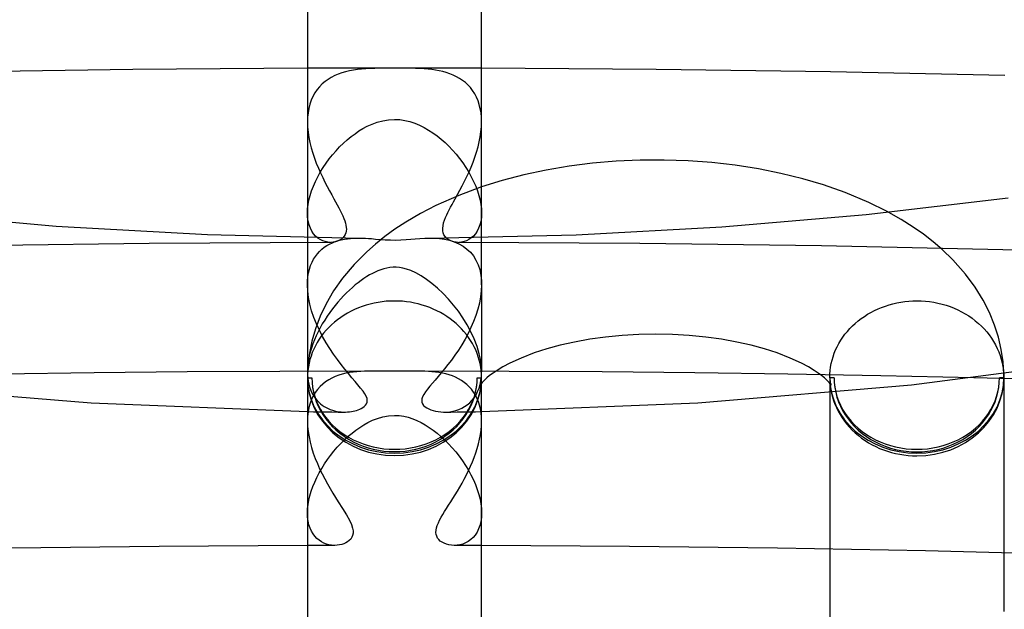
# Model space of a CAD drawing. Header units: millimetres. Extents: x -305 to 305, y -173 to 291.
# Tile 51 of 95: x -9 to 14, y 163 to 177. Entities that reach past the tile are written whole.
import ezdxf

# ---------------------------------------------------------------- set-up
doc = ezdxf.new("R2010")
doc.units = ezdxf.units.MM
doc.layers.add('HIDDEN', color=7, linetype='Continuous')
doc.layers.add('THICK', color=7, linetype='Continuous')

msp = doc.modelspace()

# ---------------------------------------------------------------- linework, layer by layer
at = {"layer": 'HIDDEN'}
for p, q in [((-1.333, 175.608), (-2, 175.606)), ((-0.667, 175.609), (-1.333, 175.608)), ((-0.946, 175.562), (-1.036, 175.545)), ((-0.854, 175.576), (-0.946, 175.562)), ((-0.758, 175.586), (-0.854, 175.576)), ((-0.659, 175.594), (-0.758, 175.586)), ((0, 175.61), (-0.667, 175.609)), ((-0.557, 175.6), (-0.659, 175.594)), ((-0.452, 175.604), (-0.557, 175.6)), ((-0.343, 175.607), (-0.452, 175.604)), ((-0.232, 175.608), (-0.343, 175.607)), ((-0.117, 175.609), (-0.232, 175.608)), ((0, 175.609), (-0.117, 175.609)), ((0.667, 175.609), (0, 175.61)), ((0.126, 175.609), (0, 175.609)), ((0.251, 175.608), (0.126, 175.609)), ((0.371, 175.606), (0.251, 175.608)), ((0.483, 175.603), (0.371, 175.606)), ((0.588, 175.599), (0.483, 175.603)), ((0.684, 175.593), (0.588, 175.599)), ((1.333, 175.608), (0.667, 175.609)), ((0.772, 175.585), (0.684, 175.593)), ((0.857, 175.575), (0.772, 175.585)), ((0.942, 175.563), (0.857, 175.575)), ((1.026, 175.547), (0.942, 175.563)), ((2, 175.606), (1.333, 175.608)), ((-1.526, 175.352), (-1.597, 175.302)), ((-1.452, 175.397), (-1.526, 175.352)), ((-1.374, 175.437), (-1.452, 175.397)), ((-1.293, 175.471), (-1.374, 175.437)), ((-1.209, 175.5), (-1.293, 175.471)), ((-1.124, 175.525), (-1.209, 175.5)), ((-1.036, 175.545), (-1.124, 175.525)), ((1.109, 175.529), (1.026, 175.547)), ((1.19, 175.506), (1.109, 175.529)), ((1.269, 175.48), (1.19, 175.506)), ((1.347, 175.449), (1.269, 175.48)), ((1.422, 175.413), (1.347, 175.449)), ((1.494, 175.373), (1.422, 175.413)), ((1.562, 175.328), (1.494, 175.373)), ((1.627, 175.277), (1.562, 175.328)), ((-1.78, 175.115), (-1.83, 175.04)), ((-1.724, 175.183), (-1.78, 175.115)), ((-1.663, 175.245), (-1.724, 175.183)), ((-1.597, 175.302), (-1.663, 175.245)), ((1.687, 175.222), (1.627, 175.277)), ((1.743, 175.161), (1.687, 175.222)), ((1.795, 175.094), (1.743, 175.161)), ((-1.913, 174.874), (-1.944, 174.782)), ((-1.875, 174.96), (-1.913, 174.874)), ((-1.83, 175.04), (-1.875, 174.96)), ((1.842, 175.022), (1.795, 175.094)), ((1.883, 174.944), (1.842, 175.022)), ((1.918, 174.861), (1.883, 174.944)), ((-1.969, 174.686), (-1.986, 174.586)), ((-1.944, 174.782), (-1.969, 174.686)), ((1.947, 174.772), (1.918, 174.861)), ((1.97, 174.678), (1.947, 174.772)), ((1.987, 174.58), (1.97, 174.678)), ((-1.997, 174.48), (-2, 174.372)), ((-1.986, 174.586), (-1.997, 174.48)), ((-0.27, 174.402), (-0.136, 174.424)), ((-0.136, 174.424), (0, 174.432)), ((0, 174.432), (0.121, 174.426)), ((0.121, 174.426), (0.24, 174.408)), ((1.997, 174.478), (1.987, 174.58)), ((2, 174.373), (1.997, 174.478)), ((-2, 174.372), (-1.996, 174.255)), ((-1.996, 174.255), (-1.985, 174.138)), ((-0.817, 174.166), (-0.725, 174.221)), ((-0.725, 174.221), (-0.626, 174.274)), ((-0.626, 174.274), (-0.516, 174.324)), ((-0.516, 174.324), (-0.397, 174.368)), ((-0.397, 174.368), (-0.27, 174.402)), ((0.24, 174.408), (0.355, 174.381)), ((0.355, 174.381), (0.467, 174.344)), ((0.467, 174.344), (0.576, 174.298)), ((0.576, 174.298), (0.681, 174.246)), ((0.681, 174.246), (0.783, 174.187)), ((1.986, 174.147), (1.997, 174.261)), ((1.997, 174.261), (2, 174.373)), ((-1.985, 174.138), (-1.968, 174.018)), ((-1.968, 174.018), (-1.943, 173.898)), ((-1.088, 173.963), (-0.999, 174.036)), ((-0.999, 174.036), (-0.908, 174.104)), ((-0.908, 174.104), (-0.817, 174.166)), ((0.783, 174.187), (0.882, 174.122)), ((0.882, 174.122), (0.978, 174.052)), ((0.978, 174.052), (1.07, 173.978)), ((1.07, 173.978), (1.16, 173.899)), ((1.947, 173.915), (1.97, 174.031)), ((1.97, 174.031), (1.986, 174.147)), ((-1.943, 173.898), (-1.914, 173.778)), ((-1.914, 173.778), (-1.879, 173.66)), ((-1.344, 173.713), (-1.261, 173.801)), ((-1.261, 173.801), (-1.175, 173.885)), ((-1.175, 173.885), (-1.088, 173.963)), ((1.16, 173.899), (1.248, 173.814)), ((1.248, 173.814), (1.333, 173.725)), ((1.886, 173.682), (1.919, 173.798)), ((1.919, 173.798), (1.947, 173.915)), ((-1.879, 173.66), (-1.84, 173.542)), ((-1.84, 173.542), (-1.797, 173.426)), ((-1.574, 173.425), (-1.501, 173.524)), ((-1.501, 173.524), (-1.424, 173.62)), ((-1.424, 173.62), (-1.344, 173.713)), ((1.333, 173.725), (1.415, 173.631)), ((1.415, 173.631), (1.494, 173.534)), ((1.494, 173.534), (1.569, 173.432)), ((1.806, 173.451), (1.848, 173.566)), ((1.848, 173.566), (1.886, 173.682)), ((-1.797, 173.426), (-1.75, 173.313)), ((-1.75, 173.313), (-1.701, 173.202)), ((-1.706, 173.22), (-1.642, 173.324)), ((-1.642, 173.324), (-1.574, 173.425)), ((1.569, 173.432), (1.639, 173.328)), ((1.639, 173.328), (1.705, 173.222)), ((1.713, 173.226), (1.761, 173.338)), ((1.761, 173.338), (1.806, 173.451)), ((4.01, 173.356), (3.484, 173.267)), ((4.547, 173.424), (4.01, 173.356)), ((5.092, 173.47), (4.547, 173.424)), ((5.641, 173.495), (5.092, 173.47)), ((6.193, 173.499), (5.641, 173.495)), ((6.743, 173.48), (6.193, 173.499)), ((7.29, 173.44), (6.743, 173.48)), ((7.829, 173.379), (7.29, 173.44)), ((8.359, 173.296), (7.829, 173.379)), ((8.876, 173.193), (8.359, 173.296)), ((-1.818, 173.006), (-1.765, 173.114)), ((-1.765, 173.114), (-1.706, 173.22)), ((-1.701, 173.202), (-1.651, 173.094)), ((-1.651, 173.094), (-1.599, 172.989)), ((1.609, 173.01), (1.662, 173.117)), ((1.662, 173.117), (1.713, 173.226)), ((1.705, 173.222), (1.764, 173.115)), ((1.764, 173.115), (1.818, 173.007)), ((2.971, 173.157), (2.474, 173.028)), ((3.484, 173.267), (2.971, 173.157)), ((9.378, 173.069), (8.876, 173.193)), ((9.86, 172.926), (9.378, 173.069)), ((-1.905, 172.791), (-1.865, 172.899)), ((-1.865, 172.899), (-1.818, 173.006)), ((-1.599, 172.989), (-1.547, 172.889)), ((-1.547, 172.889), (-1.495, 172.791)), ((1.998, 172.88), (1.479, 172.687)), ((1.502, 172.803), (1.556, 172.905)), ((1.556, 172.905), (1.609, 173.01)), ((1.818, 173.007), (1.865, 172.898)), ((1.865, 172.898), (1.906, 172.789)), ((2.474, 173.028), (1.998, 172.88)), ((10.353, 172.753), (9.86, 172.926)), ((-1.966, 172.579), (-1.939, 172.684)), ((-1.939, 172.684), (-1.905, 172.791)), ((-1.495, 172.791), (-1.444, 172.698)), ((-1.444, 172.698), (-1.395, 172.608)), ((1.479, 172.687), (0.95, 172.453)), ((1.395, 172.608), (1.448, 172.704)), ((1.448, 172.704), (1.502, 172.803)), ((1.906, 172.789), (1.94, 172.681)), ((1.94, 172.681), (1.966, 172.576)), ((10.898, 172.524), (10.353, 172.753)), ((-1.996, 172.376), (-1.985, 172.475)), ((-1.985, 172.475), (-1.966, 172.579)), ((-1.395, 172.608), (-1.356, 172.538)), ((-1.356, 172.538), (-1.318, 172.47)), ((-1.318, 172.47), (-1.282, 172.403)), ((-1.282, 172.403), (-1.248, 172.339)), ((0.95, 172.453), (0.593, 172.268)), ((1.256, 172.353), (1.288, 172.414)), ((1.288, 172.414), (1.322, 172.477)), ((1.322, 172.477), (1.358, 172.541)), ((1.358, 172.541), (1.395, 172.608)), ((1.966, 172.576), (1.985, 172.474)), ((1.985, 172.474), (1.996, 172.375)), ((11.305, 172.324), (10.898, 172.524)), ((-2, 172.281), (-1.996, 172.376)), ((-1.996, 172.183), (-2, 172.281)), ((-1.983, 172.092), (-1.996, 172.183)), ((-1.248, 172.339), (-1.217, 172.276)), ((-1.217, 172.276), (-1.189, 172.216)), ((-1.189, 172.216), (-1.165, 172.159)), ((-1.165, 172.159), (-1.144, 172.103)), ((0.593, 172.268), (0.262, 172.075)), ((1.148, 172.117), (1.173, 172.178)), ((1.173, 172.178), (1.199, 172.238)), ((1.199, 172.238), (1.227, 172.295)), ((1.227, 172.295), (1.256, 172.353)), ((1.996, 172.182), (1.983, 172.09)), ((1.996, 172.375), (2, 172.28)), ((2, 172.28), (1.996, 172.182)), ((11.642, 172.133), (11.305, 172.324)), ((-1.962, 172.008), (-1.983, 172.092)), ((-1.934, 171.932), (-1.962, 172.008)), ((-1.144, 172.103), (-1.128, 172.051)), ((-1.128, 172.051), (-1.116, 172)), ((-1.116, 172), (-1.109, 171.953)), ((-1.109, 171.953), (-1.107, 171.908)), ((0.262, 172.075), (0.01, 171.909)), ((1.107, 171.931), (1.114, 171.991)), ((1.114, 171.991), (1.128, 172.054)), ((1.128, 172.054), (1.148, 172.117)), ((1.962, 172.007), (1.933, 171.931)), ((1.983, 172.09), (1.962, 172.007)), ((11.916, 171.959), (11.642, 172.133)), ((12.154, 171.793), (11.916, 171.959)), ((-2, 171.722), (-2, 170.635)), ((-1.899, 171.864), (-1.934, 171.932)), ((-1.858, 171.803), (-1.899, 171.864)), ((-1.812, 171.751), (-1.858, 171.803)), ((-1.762, 171.708), (-1.812, 171.751)), ((-1.708, 171.672), (-1.762, 171.708)), ((-1.184, 171.714), (-1.22, 171.683)), ((-1.155, 171.749), (-1.184, 171.714)), ((-1.134, 171.785), (-1.155, 171.749)), ((-1.119, 171.825), (-1.134, 171.785)), ((-1.11, 171.865), (-1.119, 171.825)), ((-1.107, 171.908), (-1.11, 171.865)), ((-0.942, 171.704), (-0.872, 171.706)), ((-0.872, 171.706), (-0.803, 171.707)), ((-0.223, 171.741), (-0.44, 171.568)), ((0.01, 171.909), (-0.223, 171.741)), ((0.801, 171.707), (0.916, 171.705)), ((1.109, 171.876), (1.107, 171.931)), ((1.119, 171.826), (1.109, 171.876)), ((1.136, 171.781), (1.119, 171.826)), ((1.161, 171.741), (1.136, 171.781)), ((1.192, 171.706), (1.161, 171.741)), ((1.763, 171.709), (1.71, 171.674)), ((1.813, 171.752), (1.763, 171.709)), ((1.858, 171.803), (1.813, 171.752)), ((1.899, 171.863), (1.858, 171.803)), ((1.933, 171.931), (1.899, 171.863)), ((2, 170.635), (2, 171.722)), ((12.376, 171.621), (12.154, 171.793)), ((-5.637, 171.582), (-9.81, 171.525)), ((-1.464, 171.608), (-5.637, 171.582)), ((-1.651, 171.645), (-1.708, 171.672)), ((-1.67, 171.45), (-1.613, 171.494)), ((-1.593, 171.625), (-1.651, 171.645)), ((-1.613, 171.494), (-1.554, 171.534)), ((-1.535, 171.613), (-1.593, 171.625)), ((-1.554, 171.534), (-1.492, 171.569)), ((-1.476, 171.608), (-1.535, 171.613)), ((-1.492, 171.569), (-1.427, 171.6)), ((-1.41, 171.611), (-1.464, 171.608)), ((-1.427, 171.6), (-1.36, 171.626)), ((-1.357, 171.62), (-1.41, 171.611)), ((-1.36, 171.626), (-1.292, 171.648)), ((-1.308, 171.636), (-1.357, 171.62)), ((-1.261, 171.656), (-1.308, 171.636)), ((-1.292, 171.648), (-1.223, 171.666)), ((-1.22, 171.683), (-1.261, 171.656)), ((-1.223, 171.666), (-1.153, 171.68)), ((-1.153, 171.68), (-1.083, 171.691)), ((-1.083, 171.691), (-1.012, 171.699)), ((-1.012, 171.699), (-0.942, 171.704)), ((-0.44, 171.568), (-0.64, 171.391)), ((0.916, 171.705), (1.031, 171.697)), ((1.031, 171.697), (1.146, 171.681)), ((1.146, 171.681), (1.26, 171.657)), ((1.229, 171.676), (1.192, 171.706)), ((1.271, 171.652), (1.229, 171.676)), ((1.26, 171.657), (1.371, 171.622)), ((1.316, 171.633), (1.271, 171.652)), ((1.363, 171.619), (1.316, 171.633)), ((1.413, 171.611), (1.363, 171.619)), ((1.371, 171.622), (1.477, 171.576)), ((1.464, 171.608), (1.413, 171.611)), ((5.637, 171.582), (1.464, 171.608)), ((1.477, 171.576), (1.575, 171.521)), ((1.542, 171.614), (1.485, 171.608)), ((1.599, 171.627), (1.542, 171.614)), ((1.575, 171.521), (1.663, 171.455)), ((1.655, 171.646), (1.599, 171.627)), ((1.71, 171.674), (1.655, 171.646)), ((9.81, 171.525), (5.637, 171.582)), ((13.98, 171.437), (9.81, 171.525)), ((12.581, 171.445), (12.376, 171.621)), ((-1.859, 171.22), (-1.818, 171.285)), ((-1.818, 171.285), (-1.772, 171.345)), ((-1.772, 171.345), (-1.723, 171.4)), ((-1.723, 171.4), (-1.67, 171.45)), ((-0.64, 171.391), (-0.928, 171.102)), ((1.663, 171.455), (1.742, 171.38)), ((1.742, 171.38), (1.811, 171.295)), ((1.811, 171.295), (1.87, 171.2)), ((12.829, 171.206), (12.581, 171.445)), ((18.145, 171.319), (13.98, 171.437)), ((-1.953, 170.993), (-1.927, 171.074)), ((-1.927, 171.074), (-1.895, 171.15)), ((-1.895, 171.15), (-1.859, 171.22)), ((-0.928, 171.102), (-1.194, 170.785)), ((1.87, 171.2), (1.919, 171.095)), ((1.919, 171.095), (1.957, 170.981)), ((13.12, 170.879), (12.829, 171.206)), ((-1.998, 170.722), (-1.989, 170.817)), ((-1.989, 170.817), (-1.974, 170.907)), ((-1.974, 170.907), (-1.953, 170.993)), ((1.957, 170.981), (1.983, 170.856)), ((1.983, 170.856), (1.997, 170.722)), ((13.341, 170.581), (13.12, 170.879)), ((-2, 170.664), (-1.999, 170.679)), ((-2, 170.649), (-2, 170.664)), ((-2, 170.635), (-2, 170.649)), ((-1.994, 170.49), (-2, 170.635)), ((-2, 170.635), (-2, 168.636)), ((-1.999, 170.693), (-1.998, 170.708)), ((-1.999, 170.679), (-1.999, 170.693)), ((-1.998, 170.708), (-1.998, 170.722)), ((-1.194, 170.785), (-1.399, 170.492)), ((2, 170.635), (1.994, 170.498)), ((1.997, 170.722), (1.998, 170.708)), ((1.998, 170.708), (1.999, 170.693)), ((1.999, 170.693), (1.999, 170.679)), ((1.999, 170.679), (2, 170.664)), ((2, 170.664), (2, 170.649)), ((2, 170.649), (2, 170.635)), ((2, 170.635), (2, 168.636)), ((13.524, 170.284), (13.341, 170.581)), ((-1.975, 170.341), (-1.994, 170.49)), ((-1.399, 170.492), (-1.572, 170.195)), ((1.978, 170.358), (1.951, 170.215)), ((1.994, 170.498), (1.978, 170.358)), ((-1.945, 170.19), (-1.975, 170.341)), ((-1.904, 170.038), (-1.945, 170.19)), ((-1.572, 170.195), (-1.708, 169.91)), ((-0.743, 170.136), (-0.831, 170.103)), ((-0.654, 170.165), (-0.743, 170.136)), ((-0.563, 170.191), (-0.654, 170.165)), ((-0.471, 170.212), (-0.563, 170.191)), ((-0.378, 170.23), (-0.471, 170.212)), ((-0.284, 170.244), (-0.378, 170.23)), ((-0.19, 170.254), (-0.284, 170.244)), ((-0.095, 170.26), (-0.19, 170.254)), ((0, 170.261), (-0.095, 170.26)), ((0.092, 170.259), (0, 170.261)), ((0.185, 170.254), (0.092, 170.259)), ((0.277, 170.244), (0.185, 170.254)), ((0.368, 170.231), (0.277, 170.244)), ((0.458, 170.214), (0.368, 170.231)), ((0.547, 170.194), (0.458, 170.214)), ((0.635, 170.169), (0.547, 170.194)), ((0.722, 170.142), (0.635, 170.169)), ((0.808, 170.111), (0.722, 170.142)), ((1.951, 170.215), (1.914, 170.072)), ((11.192, 170.114), (11.278, 170.145)), ((11.278, 170.145), (11.365, 170.173)), ((11.365, 170.173), (11.453, 170.197)), ((11.453, 170.197), (11.542, 170.218)), ((11.542, 170.218), (11.632, 170.235)), ((11.632, 170.235), (11.723, 170.248)), ((11.723, 170.248), (11.815, 170.258)), ((11.815, 170.258), (11.908, 170.263)), ((11.908, 170.263), (12, 170.265)), ((12, 170.265), (12.098, 170.263)), ((12.098, 170.263), (12.196, 170.257)), ((12.196, 170.257), (12.293, 170.247)), ((12.293, 170.247), (12.39, 170.232)), ((12.39, 170.232), (12.486, 170.213)), ((12.486, 170.213), (12.581, 170.19)), ((12.581, 170.19), (12.674, 170.163)), ((12.674, 170.163), (12.766, 170.132)), ((12.766, 170.132), (12.856, 170.096)), ((13.67, 169.997), (13.524, 170.284)), ((-1.853, 169.886), (-1.904, 170.038)), ((-1.708, 169.91), (-1.817, 169.623)), ((-1.16, 169.936), (-1.236, 169.886)), ((-1.081, 169.983), (-1.16, 169.936)), ((-1, 170.026), (-1.081, 169.983)), ((-0.916, 170.066), (-1, 170.026)), ((-0.831, 170.103), (-0.916, 170.066)), ((0.891, 170.076), (0.808, 170.111)), ((0.973, 170.038), (0.891, 170.076)), ((1.053, 169.996), (0.973, 170.038)), ((1.13, 169.952), (1.053, 169.996)), ((1.205, 169.905), (1.13, 169.952)), ((1.277, 169.854), (1.205, 169.905)), ((1.869, 169.93), (1.816, 169.789)), ((1.914, 170.072), (1.869, 169.93)), ((10.722, 169.857), (10.795, 169.907)), ((10.795, 169.907), (10.87, 169.955)), ((10.87, 169.955), (10.947, 170)), ((10.947, 170), (11.027, 170.041)), ((11.027, 170.041), (11.109, 170.079)), ((11.109, 170.079), (11.192, 170.114)), ((12.856, 170.096), (12.944, 170.057)), ((12.944, 170.057), (13.029, 170.015)), ((13.029, 170.015), (13.112, 169.968)), ((13.112, 169.968), (13.192, 169.919)), ((13.192, 169.919), (13.27, 169.865)), ((13.787, 169.709), (13.67, 169.997)), ((-1.793, 169.735), (-1.853, 169.886)), ((-1.726, 169.588), (-1.793, 169.735)), ((-1.447, 169.717), (-1.511, 169.654)), ((-1.38, 169.776), (-1.447, 169.717)), ((-1.31, 169.832), (-1.38, 169.776)), ((-1.236, 169.886), (-1.31, 169.832)), ((1.347, 169.801), (1.277, 169.854)), ((1.414, 169.745), (1.347, 169.801)), ((1.478, 169.686), (1.414, 169.745)), ((1.539, 169.624), (1.478, 169.686)), ((1.816, 169.789), (1.756, 169.651)), ((10.461, 169.626), (10.522, 169.688)), ((10.522, 169.688), (10.586, 169.747)), ((10.586, 169.747), (10.653, 169.803)), ((10.653, 169.803), (10.722, 169.857)), ((13.27, 169.865), (13.344, 169.808)), ((13.344, 169.808), (13.415, 169.748)), ((13.415, 169.748), (13.483, 169.686)), ((13.483, 169.686), (13.547, 169.62)), ((13.876, 169.427), (13.787, 169.709)), ((-1.817, 169.623), (-1.898, 169.342)), ((-1.682, 169.454), (-1.732, 169.382)), ((-1.652, 169.443), (-1.726, 169.588)), ((-1.629, 169.523), (-1.682, 169.454)), ((-1.572, 169.59), (-1.629, 169.523)), ((-1.511, 169.654), (-1.572, 169.59)), ((1.596, 169.56), (1.539, 169.624)), ((1.65, 169.494), (1.596, 169.56)), ((1.69, 169.516), (1.62, 169.384)), ((1.7, 169.426), (1.65, 169.494)), ((1.756, 169.651), (1.69, 169.516)), ((5.228, 169.47), (4.851, 169.433)), ((5.612, 169.492), (5.228, 169.47)), ((6, 169.5), (5.612, 169.492)), ((6.388, 169.492), (6, 169.5)), ((6.772, 169.47), (6.388, 169.492)), ((7.149, 169.433), (6.772, 169.47)), ((10.3, 169.428), (10.35, 169.496)), ((10.35, 169.496), (10.404, 169.562)), ((10.404, 169.562), (10.461, 169.626)), ((13.547, 169.62), (13.607, 169.552)), ((13.607, 169.552), (13.664, 169.481)), ((13.664, 169.481), (13.716, 169.407)), ((-1.898, 169.342), (-1.955, 169.06)), ((-1.819, 169.233), (-1.857, 169.155)), ((-1.777, 169.308), (-1.819, 169.233)), ((-1.732, 169.382), (-1.777, 169.308)), ((-1.573, 169.303), (-1.652, 169.443)), ((-1.489, 169.167), (-1.573, 169.303)), ((1.545, 169.257), (1.467, 169.133)), ((1.62, 169.384), (1.545, 169.257)), ((1.747, 169.356), (1.7, 169.426)), ((1.79, 169.284), (1.747, 169.356)), ((1.829, 169.211), (1.79, 169.284)), ((3.805, 169.244), (3.496, 169.159)), ((4.136, 169.319), (3.805, 169.244)), ((4.486, 169.382), (4.136, 169.319)), ((4.851, 169.433), (4.486, 169.382)), ((7.514, 169.382), (7.149, 169.433)), ((7.864, 169.319), (7.514, 169.382)), ((8.195, 169.244), (7.864, 169.319)), ((8.504, 169.159), (8.195, 169.244)), ((10.171, 169.212), (10.21, 169.286)), ((10.21, 169.286), (10.253, 169.358)), ((10.253, 169.358), (10.3, 169.428)), ((13.716, 169.407), (13.765, 169.332)), ((13.765, 169.332), (13.809, 169.254)), ((13.809, 169.254), (13.849, 169.174)), ((13.94, 169.145), (13.876, 169.427)), ((-1.955, 169.06), (-1.989, 168.78)), ((-1.919, 168.997), (-1.944, 168.916)), ((-1.89, 169.077), (-1.919, 168.997)), ((-1.857, 169.155), (-1.89, 169.077)), ((-1.402, 169.037), (-1.489, 169.167)), ((-1.314, 168.915), (-1.402, 169.037)), ((1.387, 169.016), (1.307, 168.905)), ((1.467, 169.133), (1.387, 169.016)), ((1.865, 169.136), (1.829, 169.211)), ((1.896, 169.059), (1.865, 169.136)), ((1.924, 168.982), (1.896, 169.059)), ((3.212, 169.067), (2.91, 168.951)), ((3.496, 169.159), (3.212, 169.067)), ((8.788, 169.067), (8.504, 169.159)), ((9.09, 168.951), (8.788, 169.067)), ((10.076, 168.982), (10.104, 169.06)), ((10.104, 169.06), (10.135, 169.137)), ((10.135, 169.137), (10.171, 169.212)), ((13.849, 169.174), (13.884, 169.093)), ((13.884, 169.093), (13.915, 169.011)), ((13.915, 169.011), (13.941, 168.927)), ((13.981, 168.865), (13.94, 169.145)), ((-1.989, 168.78), (-2, 168.5)), ((-1.964, 168.834), (-1.98, 168.751)), ((-1.944, 168.916), (-1.964, 168.834)), ((-1.227, 168.8), (-1.314, 168.915)), ((-1.142, 168.693), (-1.227, 168.8)), ((1.227, 168.8), (1.149, 168.702)), ((1.307, 168.905), (1.227, 168.8)), ((1.947, 168.903), (1.924, 168.982)), ((1.966, 168.823), (1.947, 168.903)), ((1.981, 168.743), (1.966, 168.823)), ((2.652, 168.832), (2.492, 168.748)), ((2.91, 168.951), (2.652, 168.832)), ((9.348, 168.832), (9.09, 168.951)), ((9.508, 168.748), (9.348, 168.832)), ((10.019, 168.744), (10.034, 168.824)), ((10.034, 168.824), (10.053, 168.904)), ((10.053, 168.904), (10.076, 168.982)), ((13.941, 168.927), (13.962, 168.843)), ((13.962, 168.843), (13.979, 168.757)), ((13.999, 168.584), (13.981, 168.865)), ((-6.903, 168.61), (-9.038, 168.58)), ((-4.767, 168.631), (-6.903, 168.61)), ((-2.632, 168.645), (-4.767, 168.631)), ((-0.496, 168.65), (-2.632, 168.645)), ((-2, 168.636), (-1.998, 168.561)), ((-1.998, 168.584), (-2, 168.5)), ((-1.991, 168.668), (-1.998, 168.584)), ((-1.998, 168.561), (-1.992, 168.489)), ((-1.98, 168.751), (-1.991, 168.668)), ((-1.282, 168.556), (-1.361, 168.526)), ((-1.2, 168.58), (-1.282, 168.556)), ((-1.117, 168.6), (-1.2, 168.58)), ((-1.059, 168.593), (-1.142, 168.693)), ((-1.033, 168.616), (-1.117, 168.6)), ((-0.98, 168.5), (-1.059, 168.593)), ((-0.948, 168.628), (-1.033, 168.616)), ((-0.863, 168.637), (-0.948, 168.628)), ((-0.776, 168.643), (-0.863, 168.637)), ((-0.687, 168.647), (-0.776, 168.643)), ((-0.594, 168.65), (-0.687, 168.647)), ((-0.5, 168.65), (-0.594, 168.65)), ((-0.42, 168.65), (-0.5, 168.65)), ((-0.339, 168.649), (-0.42, 168.65)), ((-0.255, 168.649), (-0.339, 168.649)), ((-0.171, 168.648), (-0.255, 168.649)), ((-0.086, 168.647), (-0.171, 168.648)), ((0, 168.647), (-0.086, 168.647)), ((0.092, 168.647), (0, 168.647)), ((0.182, 168.648), (0.092, 168.647)), ((0.27, 168.649), (0.182, 168.648)), ((0.355, 168.649), (0.27, 168.649)), ((0.435, 168.65), (0.355, 168.649)), ((0.51, 168.65), (0.435, 168.65)), ((2.632, 168.645), (0.496, 168.65)), ((0.611, 168.649), (0.51, 168.65)), ((0.699, 168.647), (0.611, 168.649)), ((0.78, 168.643), (0.699, 168.647)), ((0.861, 168.637), (0.78, 168.643)), ((0.941, 168.629), (0.861, 168.637)), ((1.021, 168.618), (0.941, 168.629)), ((1.074, 168.61), (1.002, 168.525)), ((1.1, 168.603), (1.021, 168.618)), ((1.149, 168.702), (1.074, 168.61)), ((1.178, 168.586), (1.1, 168.603)), ((1.254, 168.565), (1.178, 168.586)), ((1.329, 168.539), (1.254, 168.565)), ((1.401, 168.509), (1.329, 168.539)), ((1.991, 168.663), (1.981, 168.743)), ((1.998, 168.581), (1.991, 168.663)), ((1.996, 168.535), (2, 168.636)), ((2, 168.5), (1.998, 168.581)), ((2.186, 168.548), (2.123, 168.497)), ((2.264, 168.605), (2.186, 168.548)), ((2.357, 168.667), (2.264, 168.605)), ((2.492, 168.748), (2.357, 168.667)), ((4.767, 168.631), (2.632, 168.645)), ((6.903, 168.61), (4.767, 168.631)), ((9.038, 168.58), (6.903, 168.61)), ((11.173, 168.543), (9.038, 168.58)), ((9.643, 168.667), (9.508, 168.748)), ((9.736, 168.605), (9.643, 168.667)), ((9.814, 168.548), (9.736, 168.605)), ((9.877, 168.497), (9.814, 168.548)), ((10, 168.5), (10.002, 168.582)), ((10.002, 168.582), (10.009, 168.663)), ((10.009, 168.663), (10.019, 168.744)), ((13.307, 168.498), (11.173, 168.543)), ((13.979, 168.757), (13.991, 168.671)), ((13.991, 168.671), (13.998, 168.584)), ((-2, 168.5), (-1.9, 168.5)), ((-1.992, 168.489), (-1.982, 168.419)), ((-1.982, 168.419), (-1.968, 168.352)), ((-1.968, 168.352), (-1.951, 168.288)), ((-1.65, 168.354), (-1.712, 168.296)), ((-1.584, 168.405), (-1.65, 168.354)), ((-1.513, 168.451), (-1.584, 168.405)), ((-1.439, 168.492), (-1.513, 168.451)), ((-1.361, 168.526), (-1.439, 168.492)), ((-0.907, 168.415), (-0.98, 168.5)), ((-0.84, 168.336), (-0.907, 168.415)), ((-0.778, 168.262), (-0.84, 168.336)), ((0.871, 168.373), (0.811, 168.303)), ((0.934, 168.446), (0.871, 168.373)), ((1.002, 168.525), (0.934, 168.446)), ((1.471, 168.475), (1.401, 168.509)), ((1.537, 168.437), (1.471, 168.475)), ((1.601, 168.393), (1.537, 168.437)), ((1.66, 168.345), (1.601, 168.393)), ((1.716, 168.292), (1.66, 168.345)), ((1.9, 168.5), (2, 168.5)), ((1.942, 168.261), (1.967, 168.347)), ((1.967, 168.347), (1.985, 168.438)), ((1.968, 168.332), (1.972, 168.342)), ((1.969, 168.335), (1.968, 168.332)), ((1.982, 168.353), (1.969, 168.335)), ((1.972, 168.342), (1.979, 168.362)), ((1.979, 168.362), (1.987, 168.39)), ((2.014, 168.392), (1.982, 168.353)), ((1.985, 168.438), (1.996, 168.535)), ((1.987, 168.39), (1.994, 168.424)), ((1.994, 168.424), (1.998, 168.461)), ((1.998, 168.461), (2, 168.5)), ((2.073, 168.452), (2.014, 168.392)), ((2.123, 168.497), (2.073, 168.452)), ((9.927, 168.452), (9.877, 168.497)), ((9.986, 168.392), (9.927, 168.452)), ((10.018, 168.353), (9.986, 168.392)), ((10.1, 168.5), (10, 168.5)), ((10, 168.5), (10, 164.564)), ((10, 168.5), (10.002, 168.461)), ((10.002, 168.461), (10.006, 168.424)), ((10.006, 168.424), (10.013, 168.39)), ((10.013, 168.39), (10.021, 168.362)), ((10.031, 168.335), (10.018, 168.353)), ((10.021, 168.362), (10.028, 168.342)), ((10.028, 168.342), (10.032, 168.332)), ((10.032, 168.332), (10.031, 168.335)), ((14, 168.5), (13.9, 168.5)), ((14, 168.482), (14, 164.481)), ((-1.951, 168.288), (-1.93, 168.228)), ((-1.93, 168.228), (-1.905, 168.171)), ((-1.905, 168.171), (-1.878, 168.117)), ((-1.878, 168.117), (-1.848, 168.067)), ((-1.821, 168.161), (-1.867, 168.084)), ((-1.769, 168.232), (-1.821, 168.161)), ((-1.712, 168.296), (-1.769, 168.232)), ((-0.724, 168.192), (-0.778, 168.262)), ((-0.68, 168.128), (-0.724, 168.192)), ((-0.649, 168.072), (-0.68, 168.128)), ((0.673, 168.117), (0.646, 168.064)), ((0.711, 168.175), (0.673, 168.117)), ((0.758, 168.237), (0.711, 168.175)), ((0.811, 168.303), (0.758, 168.237)), ((1.767, 168.234), (1.716, 168.292)), ((1.815, 168.171), (1.767, 168.234)), ((1.857, 168.103), (1.815, 168.171)), ((1.829, 168.04), (1.872, 168.107)), ((1.894, 168.03), (1.857, 168.103)), ((1.872, 168.107), (1.91, 168.181)), ((1.91, 168.181), (1.942, 168.261)), ((-1.94, 167.912), (-1.966, 167.817)), ((-1.907, 168.001), (-1.94, 167.912)), ((-1.867, 168.084), (-1.907, 168.001)), ((-1.848, 168.067), (-1.815, 168.021)), ((-1.815, 168.021), (-1.779, 167.978)), ((-1.779, 167.978), (-1.741, 167.938)), ((-1.741, 167.938), (-1.701, 167.901)), ((-1.701, 167.901), (-1.659, 167.868)), ((-1.659, 167.868), (-1.615, 167.839)), ((-0.696, 167.838), (-0.666, 167.868)), ((-0.666, 167.868), (-0.643, 167.901)), ((-0.631, 168.022), (-0.649, 168.072)), ((-0.643, 167.901), (-0.629, 167.938)), ((-0.625, 167.978), (-0.631, 168.022)), ((-0.629, 167.938), (-0.625, 167.978)), ((0.63, 168.017), (0.625, 167.975)), ((0.625, 167.975), (0.629, 167.936)), ((0.629, 167.936), (0.644, 167.899)), ((0.646, 168.064), (0.63, 168.017)), ((0.644, 167.899), (0.669, 167.864)), ((0.669, 167.864), (0.703, 167.832)), ((1.61, 167.835), (1.67, 167.877)), ((1.67, 167.877), (1.727, 167.925)), ((1.727, 167.925), (1.78, 167.979)), ((1.78, 167.979), (1.829, 168.04)), ((1.926, 167.952), (1.894, 168.03)), ((1.953, 167.87), (1.926, 167.952)), ((1.973, 167.782), (1.953, 167.87)), ((-2, 167.722), (-1.859, 167.719)), ((-1.985, 167.716), (-1.996, 167.61)), ((-1.966, 167.817), (-1.985, 167.716)), ((-1.859, 167.719), (-1.719, 167.717)), ((-1.719, 167.717), (-1.578, 167.715)), ((-1.615, 167.839), (-1.57, 167.812)), ((-1.578, 167.715), (-1.437, 167.713)), ((-1.57, 167.812), (-1.524, 167.789)), ((-1.524, 167.789), (-1.476, 167.769)), ((-1.476, 167.769), (-1.427, 167.752)), ((-1.437, 167.713), (-1.297, 167.711)), ((-1.427, 167.752), (-1.377, 167.738)), ((-1.377, 167.738), (-1.327, 167.727)), ((-1.327, 167.727), (-1.277, 167.718)), ((-1.297, 167.711), (-1.156, 167.71)), ((-1.277, 167.718), (-1.228, 167.713)), ((-1.228, 167.713), (-1.179, 167.71)), ((-1.179, 167.71), (-1.13, 167.71)), ((-1.13, 167.71), (-1.083, 167.712)), ((-1.083, 167.712), (-1.037, 167.716)), ((-1.037, 167.716), (-0.992, 167.722)), ((-0.992, 167.722), (-0.95, 167.729)), ((-0.95, 167.729), (-0.909, 167.739)), ((-0.909, 167.739), (-0.87, 167.75)), ((-0.87, 167.75), (-0.833, 167.763)), ((-0.833, 167.763), (-0.799, 167.776)), ((-0.799, 167.776), (-0.765, 167.793)), ((-0.765, 167.793), (-0.729, 167.813)), ((-0.729, 167.813), (-0.696, 167.838)), ((-0.135, 167.626), (0, 167.635)), ((0, 167.635), (0.106, 167.629)), ((0.703, 167.832), (0.744, 167.805)), ((0.744, 167.805), (0.789, 167.781)), ((0.789, 167.781), (0.837, 167.761)), ((0.837, 167.761), (0.888, 167.745)), ((0.888, 167.745), (0.943, 167.731)), ((0.943, 167.731), (1.001, 167.72)), ((1.001, 167.72), (1.063, 167.713)), ((1.063, 167.713), (1.127, 167.71)), ((1.127, 167.71), (1.197, 167.711)), ((1.156, 167.71), (1.297, 167.711)), ((1.197, 167.711), (1.268, 167.717)), ((1.268, 167.717), (1.34, 167.729)), ((1.297, 167.711), (1.437, 167.713)), ((1.34, 167.729), (1.41, 167.747)), ((1.41, 167.747), (1.479, 167.77)), ((1.437, 167.713), (1.578, 167.715)), ((1.479, 167.77), (1.546, 167.8)), ((1.546, 167.8), (1.61, 167.835)), ((1.578, 167.715), (1.719, 167.717)), ((1.719, 167.717), (1.859, 167.719)), ((1.859, 167.719), (2, 167.722)), ((1.988, 167.691), (1.973, 167.782)), ((1.997, 167.597), (1.988, 167.691)), ((-1.996, 167.61), (-2, 167.5)), ((-2, 167.5), (-1.996, 167.383)), ((-0.798, 167.359), (-0.708, 167.415)), ((-0.708, 167.415), (-0.613, 167.469)), ((-0.613, 167.469), (-0.507, 167.521)), ((-0.507, 167.521), (-0.391, 167.566)), ((-0.391, 167.566), (-0.267, 167.603)), ((-0.267, 167.603), (-0.135, 167.626)), ((0.106, 167.629), (0.212, 167.614)), ((0.212, 167.614), (0.316, 167.59)), ((0.316, 167.59), (0.417, 167.557)), ((0.417, 167.557), (0.516, 167.516)), ((0.516, 167.516), (0.613, 167.469)), ((0.613, 167.469), (0.706, 167.417)), ((0.706, 167.417), (0.797, 167.359)), ((2, 167.5), (1.997, 167.597)), ((1.997, 167.399), (2, 167.5)), ((-1.996, 167.383), (-1.984, 167.263)), ((-1.984, 167.263), (-1.965, 167.14)), ((-1.063, 167.154), (-0.975, 167.228)), ((-0.975, 167.228), (-0.887, 167.296)), ((-0.887, 167.296), (-0.798, 167.359)), ((0.797, 167.359), (0.888, 167.295)), ((0.888, 167.295), (0.978, 167.226)), ((0.978, 167.226), (1.067, 167.15)), ((1.954, 167.087), (1.974, 167.192)), ((1.974, 167.192), (1.988, 167.296)), ((1.988, 167.296), (1.997, 167.399)), ((-1.965, 167.14), (-1.938, 167.016)), ((-1.938, 167.016), (-1.905, 166.893)), ((-1.316, 166.902), (-1.234, 166.99)), ((-1.234, 166.99), (-1.149, 167.074)), ((-1.149, 167.074), (-1.063, 167.154)), ((1.067, 167.15), (1.155, 167.069)), ((1.155, 167.069), (1.242, 166.982)), ((1.242, 166.982), (1.327, 166.89)), ((1.901, 166.877), (1.93, 166.982)), ((1.93, 166.982), (1.954, 167.087)), ((-1.905, 166.893), (-1.867, 166.77)), ((-1.867, 166.77), (-1.822, 166.647)), ((-1.47, 166.716), (-1.395, 166.81)), ((-1.395, 166.81), (-1.316, 166.902)), ((1.327, 166.89), (1.408, 166.794)), ((1.408, 166.794), (1.487, 166.694)), ((1.83, 166.668), (1.867, 166.772)), ((1.867, 166.772), (1.901, 166.877)), ((-1.822, 166.647), (-1.773, 166.526)), ((-1.773, 166.526), (-1.72, 166.407)), ((-1.673, 166.417), (-1.61, 166.519)), ((-1.61, 166.519), (-1.542, 166.619)), ((-1.542, 166.619), (-1.47, 166.716)), ((1.487, 166.694), (1.561, 166.591)), ((1.561, 166.591), (1.631, 166.486)), ((1.747, 166.465), (1.79, 166.566)), ((1.79, 166.566), (1.83, 166.668)), ((-1.786, 166.209), (-1.732, 166.314)), ((-1.732, 166.314), (-1.673, 166.417)), ((-1.72, 166.407), (-1.664, 166.29)), ((-1.664, 166.29), (-1.605, 166.175)), ((1.631, 166.486), (1.696, 166.378)), ((1.653, 166.267), (1.701, 166.365)), ((1.696, 166.378), (1.756, 166.268)), ((1.701, 166.365), (1.747, 166.465)), ((-1.877, 165.998), (-1.834, 166.104)), ((-1.834, 166.104), (-1.786, 166.209)), ((-1.605, 166.175), (-1.543, 166.063)), ((-1.543, 166.063), (-1.48, 165.954)), ((1.499, 165.985), (1.551, 166.077)), ((1.551, 166.077), (1.603, 166.171)), ((1.603, 166.171), (1.653, 166.267)), ((1.756, 166.268), (1.811, 166.156)), ((1.811, 166.156), (1.859, 166.044)), ((-1.945, 165.787), (-1.914, 165.892)), ((-1.914, 165.892), (-1.877, 165.998)), ((-1.48, 165.954), (-1.416, 165.848)), ((-1.416, 165.848), (-1.353, 165.746)), ((1.394, 165.811), (1.446, 165.896)), ((1.446, 165.896), (1.499, 165.985)), ((1.859, 166.044), (1.901, 165.932)), ((1.901, 165.932), (1.936, 165.82)), ((-1.986, 165.584), (-1.969, 165.684)), ((-1.969, 165.684), (-1.945, 165.787)), ((-1.353, 165.746), (-1.292, 165.649)), ((-1.292, 165.649), (-1.193, 165.495)), ((1.242, 165.572), (1.292, 165.649)), ((1.292, 165.649), (1.342, 165.728)), ((1.342, 165.728), (1.394, 165.811)), ((1.936, 165.82), (1.964, 165.709)), ((1.964, 165.709), (1.984, 165.6)), ((1.984, 165.6), (1.996, 165.495)), ((-2, 165.393), (-1.997, 165.487)), ((-1.996, 165.297), (-2, 165.393)), ((-1.997, 165.487), (-1.986, 165.584)), ((-1.193, 165.495), (-1.107, 165.354)), ((1.11, 165.36), (1.151, 165.427)), ((1.151, 165.427), (1.195, 165.498)), ((1.195, 165.498), (1.242, 165.572)), ((1.996, 165.495), (2, 165.394)), ((2, 165.394), (1.996, 165.292)), ((-1.985, 165.207), (-1.996, 165.297)), ((-1.966, 165.124), (-1.985, 165.207)), ((-1.107, 165.354), (-1.036, 165.228)), ((-1.036, 165.228), (-0.989, 165.125)), ((0.983, 165.108), (1.007, 165.168)), ((1.007, 165.168), (1.037, 165.23)), ((1.037, 165.23), (1.072, 165.294)), ((1.072, 165.294), (1.11, 165.36)), ((1.982, 165.195), (1.961, 165.106)), ((1.996, 165.292), (1.982, 165.195)), ((-1.941, 165.047), (-1.966, 165.124)), ((-1.909, 164.977), (-1.941, 165.047)), ((-1.872, 164.914), (-1.909, 164.977)), ((-0.989, 165.125), (-0.963, 165.044)), ((-0.963, 165.044), (-0.953, 164.981)), ((-0.953, 164.928), (-0.962, 164.879)), ((-0.953, 164.981), (-0.953, 164.928)), ((0.952, 164.947), (0.954, 164.997)), ((0.957, 164.9), (0.952, 164.947)), ((0.954, 164.997), (0.965, 165.051)), ((0.965, 165.051), (0.983, 165.108)), ((1.895, 164.952), (1.853, 164.886)), ((1.932, 165.025), (1.895, 164.952)), ((1.961, 165.106), (1.932, 165.025)), ((-1.83, 164.858), (-1.872, 164.914)), ((-1.783, 164.809), (-1.83, 164.858)), ((-1.733, 164.766), (-1.783, 164.809)), ((-1.68, 164.731), (-1.733, 164.766)), ((-1.624, 164.702), (-1.68, 164.731)), ((-1.566, 164.679), (-1.624, 164.702)), ((-1.119, 164.706), (-1.164, 164.686)), ((-1.077, 164.731), (-1.119, 164.706)), ((-1.039, 164.761), (-1.077, 164.731)), ((-1.006, 164.795), (-1.039, 164.761)), ((-0.98, 164.835), (-1.006, 164.795)), ((-0.962, 164.879), (-0.98, 164.835)), ((0.97, 164.857), (0.957, 164.9)), ((0.99, 164.817), (0.97, 164.857)), ((1.018, 164.781), (0.99, 164.817)), ((1.052, 164.749), (1.018, 164.781)), ((1.093, 164.72), (1.052, 164.749)), ((1.141, 164.696), (1.093, 164.72)), ((1.193, 164.676), (1.141, 164.696)), ((1.632, 164.706), (1.568, 164.68)), ((1.693, 164.739), (1.632, 164.706)), ((1.751, 164.78), (1.693, 164.739)), ((1.804, 164.829), (1.751, 164.78)), ((1.853, 164.886), (1.804, 164.829)), ((-1.895, 164.648), (-2, 164.647)), ((-1.79, 164.648), (-1.895, 164.648)), ((-1.686, 164.648), (-1.79, 164.648)), ((-1.581, 164.648), (-1.686, 164.648)), ((-1.476, 164.649), (-1.581, 164.648)), ((-1.507, 164.663), (-1.566, 164.679)), ((-1.447, 164.653), (-1.507, 164.663)), ((-1.371, 164.649), (-1.476, 164.649)), ((-1.389, 164.649), (-1.447, 164.653)), ((-1.316, 164.652), (-1.371, 164.649)), ((-1.263, 164.659), (-1.316, 164.652)), ((-1.212, 164.67), (-1.263, 164.659)), ((-1.164, 164.686), (-1.212, 164.67)), ((1.249, 164.661), (1.193, 164.676)), ((1.309, 164.652), (1.249, 164.661)), ((1.371, 164.649), (1.309, 164.652)), ((1.436, 164.652), (1.371, 164.649)), ((1.476, 164.649), (1.372, 164.649)), ((1.502, 164.663), (1.436, 164.652)), ((1.581, 164.648), (1.476, 164.649)), ((1.568, 164.68), (1.502, 164.663)), ((1.686, 164.648), (1.581, 164.648)), ((1.791, 164.648), (1.686, 164.648)), ((1.895, 164.648), (1.791, 164.648)), ((2, 164.647), (1.895, 164.648))]:
    msp.add_line(p, q, dxfattribs=at)
for centre, major_axis, ratio, start_param, end_param in [((0, 168.5), (2, 0), 0.893892, 3.141593, 4.712389), ((0, 168.5), (2, 0), 0.866025, 3.141593, 6.283185), ((0, 168.5), (-1.9, 0), 0.866025, 0, 3.141593), ((0, 168.5), (-1.9, 0), 0.893892, 0, 3.141593), ((0, 168.5), (2, 0), 0.893892, -1.570796, 0), ((12, 168.5), (2, 0), 0.897367, -3.141593, -1.570796), ((12, 168.5), (2, 0), 0.866025, 3.141593, 6.283185), ((12, 168.5), (1.9, 0), 0.897367, -3.141593, 0), ((12, 168.5), (1.9, 0), 0.866025, -3.141593, 0), ((12, 168.5), (2, 0), 0.897367, -1.570796, 0)]:
    msp.add_ellipse(centre, major_axis=major_axis, ratio=ratio, start_param=start_param, end_param=end_param, dxfattribs=at)
at = {"layer": 'THICK'}
for p, q in [((-2, 178.894), (-2, 171.722)), ((2, 171.722), (2, 178.894)), ((-6.013, 175.578), (-10.024, 175.522)), ((-2, 175.606), (-6.013, 175.578)), ((6.01, 175.578), (2, 175.606)), ((10.017, 175.522), (6.01, 175.578)), ((14.021, 175.437), (10.017, 175.522)), ((10.836, 172.248), (14.099, 172.632)), ((-11.212, 172.287), (-7.776, 171.983)), ((7.522, 171.965), (10.836, 172.248)), ((-7.776, 171.983), (-4.3, 171.789)), ((4.172, 171.784), (7.522, 171.965)), ((-4.3, 171.789), (-0.802, 171.707)), ((-0.803, 171.707), (-0.734, 171.705)), ((0.693, 171.704), (0.801, 171.707)), ((0.802, 171.707), (4.172, 171.784)), ((-0.734, 171.705), (-0.667, 171.703)), ((-0.667, 171.703), (-0.6, 171.699)), ((-0.6, 171.699), (-0.526, 171.693)), ((-0.526, 171.693), (-0.435, 171.685)), ((-0.435, 171.685), (-0.33, 171.677)), ((-0.33, 171.677), (-0.215, 171.669)), ((-0.215, 171.669), (-0.095, 171.663)), ((-0.095, 171.663), (0.028, 171.662)), ((0.028, 171.662), (0.148, 171.665)), ((0.148, 171.665), (0.264, 171.672)), ((0.264, 171.672), (0.373, 171.681)), ((0.373, 171.681), (0.478, 171.69)), ((0.478, 171.69), (0.585, 171.698)), ((0.585, 171.698), (0.693, 171.704)), ((-0.106, 171.03), (-0.177, 171.019)), ((-0.033, 171.036), (-0.106, 171.03)), ((0.041, 171.036), (-0.033, 171.036)), ((0.115, 171.029), (0.041, 171.036)), ((0.19, 171.016), (0.115, 171.029)), ((-0.637, 170.821), (-0.703, 170.778)), ((-0.572, 170.86), (-0.637, 170.821)), ((-0.507, 170.895), (-0.572, 170.86)), ((-0.444, 170.927), (-0.507, 170.895)), ((-0.38, 170.955), (-0.444, 170.927)), ((-0.315, 170.98), (-0.38, 170.955)), ((-0.247, 171.002), (-0.315, 170.98)), ((-0.177, 171.019), (-0.247, 171.002)), ((0.275, 170.994), (0.19, 171.016)), ((0.374, 170.958), (0.275, 170.994)), ((0.489, 170.905), (0.374, 170.958)), ((0.61, 170.838), (0.489, 170.905)), ((0.734, 170.757), (0.61, 170.838)), ((-0.901, 170.629), (-0.968, 170.572)), ((-0.834, 170.682), (-0.901, 170.629)), ((-0.768, 170.732), (-0.834, 170.682)), ((-0.703, 170.778), (-0.768, 170.732)), ((0.86, 170.662), (0.734, 170.757)), ((0.988, 170.554), (0.86, 170.662)), ((-1.169, 170.38), (-1.235, 170.31)), ((-1.102, 170.448), (-1.169, 170.38)), ((-1.035, 170.512), (-1.102, 170.448)), ((-0.968, 170.572), (-1.035, 170.512)), ((1.116, 170.434), (0.988, 170.554)), ((1.239, 170.305), (1.116, 170.434)), ((-1.365, 170.159), (-1.428, 170.079)), ((-1.301, 170.236), (-1.365, 170.159)), ((-1.235, 170.31), (-1.301, 170.236)), ((1.357, 170.169), (1.239, 170.305)), ((1.469, 170.025), (1.357, 170.169)), ((-1.549, 169.911), (-1.605, 169.824)), ((-1.49, 169.996), (-1.549, 169.911)), ((-1.428, 170.079), (-1.49, 169.996)), ((1.573, 169.874), (1.469, 170.025)), ((-1.659, 169.735), (-1.71, 169.645)), ((-1.605, 169.824), (-1.659, 169.735)), ((1.67, 169.717), (1.573, 169.874)), ((1.756, 169.555), (1.67, 169.717)), ((-1.801, 169.461), (-1.841, 169.368)), ((-1.757, 169.554), (-1.801, 169.461)), ((-1.71, 169.645), (-1.757, 169.554)), ((1.832, 169.389), (1.756, 169.555)), ((-1.878, 169.274), (-1.909, 169.18)), ((-1.841, 169.368), (-1.878, 169.274)), ((1.896, 169.22), (1.832, 169.389)), ((1.946, 169.051), (1.896, 169.22)), ((-1.959, 168.993), (-1.977, 168.901)), ((-1.937, 169.086), (-1.959, 168.993)), ((-1.909, 169.18), (-1.937, 169.086)), ((1.98, 168.884), (1.946, 169.051)), ((-1.99, 168.81), (-1.998, 168.721)), ((-1.977, 168.901), (-1.99, 168.81)), ((1.997, 168.721), (1.98, 168.884)), ((11.881, 168.335), (16.754, 168.976)), ((-1.999, 168.678), (-2, 168.664)), ((-2, 168.664), (-2, 168.65)), ((-2, 168.65), (-2, 168.636)), ((-2, 168.636), (-2, 162.468)), ((-1.998, 168.707), (-1.999, 168.692)), ((-1.999, 168.692), (-1.999, 168.678)), ((-1.998, 168.721), (-1.998, 168.707)), ((1.998, 168.707), (1.997, 168.721)), ((1.999, 168.692), (1.998, 168.707)), ((1.999, 168.678), (1.999, 168.692)), ((2, 168.664), (1.999, 168.678)), ((2, 168.65), (2, 168.664)), ((2, 168.636), (2, 168.65)), ((2, 162.467), (2, 168.636)), ((13.998, 168.584), (13.998, 168.57)), ((13.998, 168.57), (13.999, 168.556)), ((13.999, 168.57), (13.999, 168.584)), ((14, 168.556), (13.999, 168.57)), ((13.999, 168.556), (13.999, 168.542)), ((13.999, 168.542), (14, 168.528)), ((14, 168.542), (14, 168.556)), ((14, 168.528), (14, 168.542)), ((-11.881, 168.335), (-6.972, 167.92)), ((6.972, 167.92), (11.881, 168.335)), ((17.256, 168.395), (13.307, 168.498)), ((14, 168.528), (14, 168.514)), ((14, 168.514), (14, 168.528)), ((14, 168.514), (14, 168.5)), ((14, 168.5), (14, 168.514)), ((14, 168.5), (14, 168.482)), ((-6.972, 167.92), (-2, 167.722)), ((2, 167.722), (6.972, 167.92)), ((-5.405, 164.625), (-8.81, 164.583)), ((-2, 164.647), (-5.405, 164.625)), ((5.4, 164.625), (2, 164.647)), ((8.801, 164.584), (5.4, 164.625)), ((12.2, 164.522), (8.801, 164.584)), ((10, 164.564), (10, 162.798)), ((15.597, 164.44), (12.2, 164.522)), ((14, 164.481), (14, 163.131))]:
    msp.add_line(p, q, dxfattribs=at)

doc.saveas('drawing.dxf')
